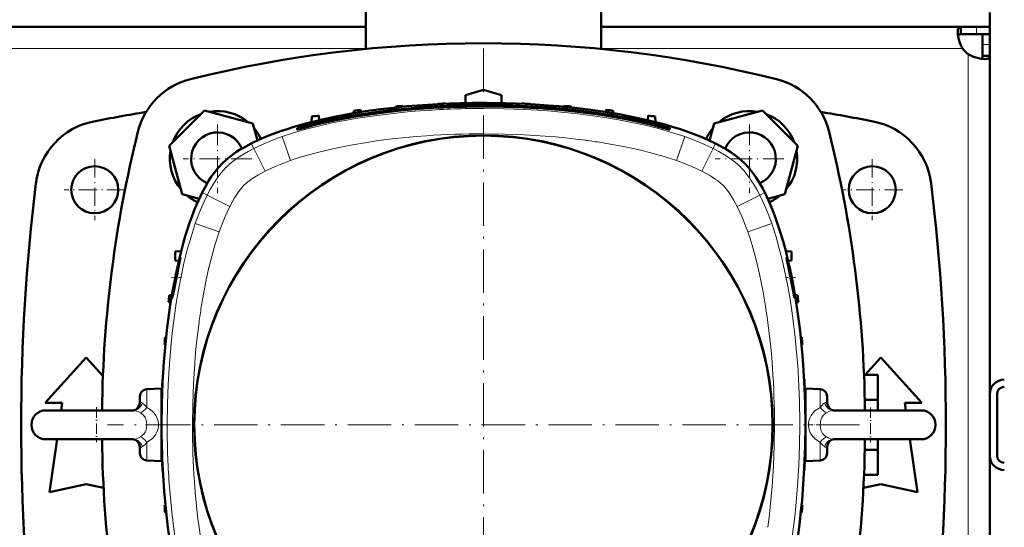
# Model space of a CAD drawing. Extents: x -1438 to 1837, y -1650 to 612.
# Tile 16 of 89: x 169 to 441, y -1243 to -1103. Entities that reach past the tile are written whole.
import ezdxf

# ---------------------------------------------------------------- set-up
doc = ezdxf.new("R2010")
doc.units = 0
doc.linetypes.add('DASHDOT', pattern=[18.5, 12, -3, 0.5, -3])

msp = doc.modelspace()

# ---------------------------------------------------------------- linework, layer by layer
at = {"color": 7, "lineweight": 50}
for p, q in [((264.29, -1110.83), (264.29, -1095.75)), ((329.29, -1110.83), (329.29, -1095.75)), ((436.79, -1104.75), (436.79, -1100.75)), ((264.29, -1104.75), (9.29, -1104.75)), ((428.76, -1104.75), (329.29, -1104.75)), ((428.76, -1104.75), (428.76, -1106.75)), ((433.09, -1104.75), (428.76, -1104.75)), ((436.79, -1104.75), (433.09, -1104.75)), ((436.79, -1104.75), (436.79, -1106.75)), ((433.09, -1106.75), (428.76, -1106.75)), ((436.79, -1106.75), (433.09, -1106.75)), ((434.79, -1109.62), (434.79, -1106.75)), ((436.79, -1106.75), (436.7, -1106.75)), ((436.79, -1109.62), (436.79, -1106.75)), ((434.79, -1112.78), (434.79, -1109.62)), ((436.79, -1112.78), (436.79, -1109.62)), ((436.79, -1112.78), (434.79, -1112.78)), ((436.79, -1206.19), (436.79, -1112.78)), ((291.79, -1123.59), (296.79, -1122.14)), ((291.79, -1125.8), (291.79, -1123.59)), ((296.79, -1122.14), (301.79, -1123.59)), ((301.79, -1123.59), (301.79, -1125.8)), ((272.53, -1126.73), (272.52, -1127.01)), ((274.53, -1126.58), (274.54, -1126.81)), ((284.16, -1126.02), (284.16, -1126.09)), ((286.16, -1125.94), (286.16, -1125.99)), ((307.41, -1125.94), (307.41, -1125.99)), ((309.41, -1126.02), (309.41, -1126.09)), ((319.03, -1126.58), (319.02, -1126.81)), ((321.03, -1126.73), (321.04, -1127.01)), ((219.67, -1127.83), (209.87, -1137.63)), ((233.05, -1131.41), (219.67, -1127.83)), ((249.28, -1129.54), (249.23, -1131.05)), ((251.28, -1129.22), (251.33, -1130.54)), ((260.91, -1127.9), (260.88, -1128.61)), ((262.91, -1127.67), (262.93, -1128.27)), ((330.64, -1128.27), (330.66, -1127.67)), ((332.68, -1128.61), (332.66, -1127.9)), ((342.28, -1129.22), (342.24, -1130.54)), ((344.34, -1131.05), (344.28, -1129.54)), ((373.92, -1127.83), (360.53, -1131.41)), ((383.71, -1137.63), (373.92, -1127.83)), ((234.32, -1136.14), (233.05, -1131.41)), ((246.28, -1132.48), (246.28, -1132.77)), ((347.28, -1132.49), (347.28, -1132.77)), ((360.53, -1131.41), (359.26, -1136.14)), ((245.28, -1132.77), (245.28, -1133.06)), ((245.28, -1133.06), (245.28, -1133.11)), ((348.28, -1132.77), (348.28, -1133.06)), ((348.28, -1133.11), (348.28, -1133.06)), ((209.87, -1137.63), (213.45, -1151.01)), ((380.13, -1151.01), (383.71, -1137.63)), ((213.45, -1151.01), (218.17, -1152.27)), ((375.39, -1152.28), (380.13, -1151.01)), ((213.19, -1166.76), (211.53, -1166.85)), ((211.53, -1169.35), (211.53, -1166.85)), ((380.37, -1166.77), (381.95, -1166.85)), ((381.95, -1169.35), (381.95, -1166.85)), ((212.54, -1169.4), (211.53, -1169.35)), ((381.02, -1169.4), (381.95, -1169.35)), ((212.07, -1173.19), (211.89, -1174.05)), ((211.59, -1174.08), (211.59, -1174.05)), ((381.68, -1174.08), (381.68, -1174.05)), ((210.3, -1180.9), (209.7, -1180.88)), ((210.64, -1178.85), (209.94, -1178.88)), ((383.63, -1178.88), (382.93, -1178.85)), ((383.86, -1180.88), (383.26, -1180.9)), ((208.76, -1190.5), (209.04, -1190.49)), ((384.8, -1190.5), (384.52, -1190.49)), ((208.84, -1192.51), (208.61, -1192.5)), ((384.96, -1192.5), (384.73, -1192.51)), ((175.57, -1208.63), (186.94, -1196.13)), ((186.94, -1196.13), (191.56, -1201.21)), ((402.3, -1200.89), (406.64, -1196.13)), ((406.64, -1196.13), (418.02, -1208.63)), ((208.12, -1202.12), (208.05, -1202.13)), ((385.52, -1202.13), (385.45, -1202.12)), ((402, -1200.89), (405.79, -1200.89)), ((405.79, -1200.89), (405.79, -1207.82)), ((203.71, -1204.89), (207.78, -1204.75)), ((207.78, -1204.75), (207.78, -1214.66)), ((208.02, -1204.13), (207.97, -1204.13)), ((385.59, -1204.13), (385.55, -1204.13)), ((389.85, -1204.89), (385.78, -1204.75)), ((385.78, -1224.75), (385.78, -1204.75)), ((180.32, -1208.63), (175.57, -1208.63)), ((180.02, -1210.75), (180.32, -1208.63)), ((201.78, -1206.89), (201.78, -1207.56)), ((201.78, -1207.56), (201.78, -1208.35)), ((207.78, -1208.75), (207.86, -1208.75)), ((391.78, -1208.35), (391.78, -1206.89)), ((402.22, -1207.82), (405.79, -1207.82)), ((405.79, -1207.82), (405.79, -1210.75)), ((413.27, -1208.63), (413.57, -1210.75)), ((418.02, -1208.63), (413.27, -1208.63)), ((436.79, -1206.25), (436.79, -1223.25)), ((438.79, -1206.25), (438.79, -1223.25)), ((175.78, -1210.75), (196.49, -1210.75)), ((183.07, -1210.75), (175.78, -1210.75)), ((199.97, -1210.75), (183.07, -1210.75)), ((196.49, -1210.75), (199.97, -1210.75)), ((393.59, -1210.75), (410.49, -1210.75)), ((397.07, -1210.75), (393.59, -1210.75)), ((417.78, -1210.75), (397.07, -1210.75)), ((410.49, -1210.75), (417.78, -1210.75)), ((207.78, -1214.84), (207.78, -1224.75)), ((175.78, -1218.75), (196.49, -1218.75)), ((176.82, -1233.38), (178.88, -1218.75)), ((196.49, -1218.75), (199.97, -1218.75)), ((393.59, -1218.75), (410.49, -1218.75)), ((405.79, -1218.75), (405.79, -1221.68)), ((410.49, -1218.75), (417.78, -1218.75)), ((414.7, -1218.75), (416.77, -1233.38)), ((201.78, -1221.16), (201.78, -1222.61)), ((207.78, -1220.75), (207.86, -1220.75)), ((391.78, -1221.94), (391.78, -1221.16)), ((391.78, -1222.61), (391.78, -1221.94)), ((402.22, -1221.68), (405.79, -1221.68)), ((405.79, -1221.68), (405.79, -1228.61)), ((207.78, -1224.75), (203.71, -1224.61)), ((385.78, -1224.75), (389.85, -1224.61)), ((436.79, -1223.32), (436.79, -1316.72)), ((208.02, -1225.37), (207.97, -1225.38)), ((208.12, -1227.38), (208.05, -1227.38)), ((385.52, -1227.38), (385.45, -1227.38)), ((385.59, -1225.38), (385.55, -1225.37)), ((402, -1228.61), (405.79, -1228.61)), ((186.94, -1231.13), (176.82, -1233.38)), ((191.74, -1232.19), (186.94, -1231.13)), ((406.64, -1231.13), (401.84, -1232.19)), ((416.77, -1233.38), (406.64, -1231.13)), ((208.84, -1236.99), (208.61, -1237)), ((384.96, -1237), (384.73, -1236.99)), ((209.04, -1239.01), (208.76, -1239)), ((384.52, -1239.01), (384.8, -1239))]:
    msp.add_line(p, q, dxfattribs=at)
at = {"color": 7, "lineweight": 18}
for p, q in [((433.09, -1104.75), (433.09, -1106.75)), ((264.29, -1110.75), (9.29, -1110.75)), ((429.26, -1110.75), (329.29, -1110.75)), ((436.79, -1109.62), (434.79, -1109.62)), ((430.79, -1214.75), (430.79, -1112.29)), ((247.28, -1132.18), (247.28, -1132.22)), ((346.28, -1132.22), (346.28, -1132.18)), ((243.45, -1141.68), (241.15, -1135.07)), ((247.28, -1132.6), (247.28, -1132.55)), ((346.28, -1132.55), (346.28, -1132.6)), ((350.12, -1141.68), (352.42, -1135.07)), ((233.28, -1138.34), (232.59, -1136.96)), ((360.28, -1138.34), (360.97, -1136.96)), ((236.42, -1144.6), (233.28, -1138.34)), ((357.15, -1144.6), (360.28, -1138.34)), ((225.55, -1143.63), (225.6, -1143.57)), ((367.91, -1143.52), (367.96, -1143.57)), ((230.54, -1148.54), (230.55, -1148.52)), ((363, -1148.5), (363.01, -1148.52)), ((219, -1150.56), (220.37, -1151.25)), ((226.63, -1154.38), (220.37, -1151.25)), ((366.93, -1154.38), (373.19, -1151.25)), ((373.19, -1151.25), (374.57, -1150.56)), ((223.71, -1161.41), (217.1, -1159.12)), ((369.86, -1161.41), (376.47, -1159.11)), ((203.71, -1204.89), (203.71, -1205.74)), ((203.71, -1205.74), (203.71, -1209.98)), ((389.85, -1209.98), (389.85, -1204.89)), ((391.78, -1208.41), (391.78, -1208.35)), ((199.97, -1210.75), (199.95, -1210.75)), ((393.59, -1210.75), (393.63, -1210.75)), ((430.79, -1214.75), (430.79, -1317.22)), ((203.71, -1219.52), (203.71, -1224.61)), ((389.85, -1223.77), (389.85, -1219.52)), ((391.78, -1221.1), (391.78, -1221.16)), ((389.85, -1224.61), (389.85, -1223.77))]:
    msp.add_line(p, q, dxfattribs=at)
at = {"color": 7, "linetype": 'DASHDOT', "lineweight": 18}
for p, q in [((296.78, -1110.75), (296.78, -1318.75)), ((400.78, -1214.75), (192.78, -1214.75))]:
    msp.add_line(p, q, dxfattribs=at)
at = {"color": 7, "linetype": 'DASHDOT', "lineweight": 18, "ltscale": 0.4745}
for p, q in [((223.25, -1131.72), (223.25, -1150.7)), ((370.33, -1131.72), (370.33, -1150.7)), ((232.74, -1141.21), (213.76, -1141.21))]:
    msp.add_line(p, q, dxfattribs=at)
at = {"color": 7, "linetype": 'DASHDOT', "lineweight": 18, "ltscale": 0.028781}
msp.add_line((247.28, -1133.21), (247.28, -1132.06), dxfattribs=at)
at = {"color": 7, "linetype": 'DASHDOT', "lineweight": 18, "ltscale": 0.029153}
msp.add_line((346.28, -1132.06), (346.28, -1133.22), dxfattribs=at)
at = {"color": 7, "linetype": 'DASHDOT', "lineweight": 18, "ltscale": 0.422498}
for p, q in [((189.29, -1141.3), (189.29, -1158.2)), ((404.29, -1141.3), (404.29, -1158.2))]:
    msp.add_line(p, q, dxfattribs=at)
at = {"color": 7, "linetype": 'DASHDOT', "lineweight": 18, "ltscale": 0.474501}
msp.add_line((379.82, -1141.21), (360.84, -1141.21), dxfattribs=at)
at = {"color": 7, "linetype": 'DASHDOT', "lineweight": 18, "ltscale": 0.422501}
for p, q in [((197.74, -1149.75), (180.84, -1149.75)), ((412.74, -1149.75), (395.84, -1149.75))]:
    msp.add_line(p, q, dxfattribs=at)
at = {"color": 7, "linetype": 'DASHDOT', "lineweight": 18, "ltscale": 0.06957}
msp.add_line((213.25, -1174.05), (210.46, -1174.05), dxfattribs=at)
at = {"color": 7, "linetype": 'DASHDOT', "lineweight": 18, "ltscale": 0.069601}
msp.add_line((380.33, -1174.05), (383.12, -1174.05), dxfattribs=at)
at = {"color": 7, "linetype": 'DASHDOT', "lineweight": 18, "ltscale": 0.242285}
msp.add_line((189.78, -1209.87), (189.78, -1219.56), dxfattribs=at)
at = {"color": 7, "linetype": 'DASHDOT', "lineweight": 18, "ltscale": 0.242496}
msp.add_line((403.78, -1209.92), (403.78, -1219.62), dxfattribs=at)
at = {"color": 7, "linetype": 'DASHDOT', "lineweight": 18, "ltscale": 0.124351}
msp.add_line((203.3, -1214.75), (208.27, -1214.75), dxfattribs=at)
at = {"color": 7, "linetype": 'DASHDOT', "lineweight": 18, "ltscale": 0.123903}
msp.add_line((390.27, -1214.75), (385.31, -1214.75), dxfattribs=at)
at = {"color": 7, "lineweight": 50}
for points in [[(427.91, -1106.17), (427.97, -1105.52), (428.05, -1105.26), (428.15, -1105.06), (428.29, -1104.9), (428.46, -1104.8), (428.76, -1104.75)], [(429.26, -1110.75), (428.78, -1109.8), (428.4, -1108.83), (428.13, -1107.86), (427.97, -1106.94), (427.91, -1106.17)], [(428, -1107.19), (428.17, -1106.94), (428.42, -1106.8), (428.76, -1106.75)], [(435.37, -1113.63), (434.43, -1113.55), (433.37, -1113.33), (432.26, -1112.98), (431.51, -1112.66), (430.79, -1112.29)], [(434.79, -1112.78), (434.75, -1113.12), (434.6, -1113.37), (434.36, -1113.54)], [(436.79, -1112.78), (436.77, -1112.97), (436.72, -1113.13), (436.62, -1113.27), (436.48, -1113.39), (436.31, -1113.48), (436.1, -1113.55), (435.76, -1113.61), (435.37, -1113.63)], [(240.64, -1133.61), (242.48, -1132.99), (244.33, -1132.41), (248.06, -1131.35), (251.81, -1130.42), (255.6, -1129.59), (259.85, -1128.78), (264.12, -1128.08), (268.41, -1127.48), (272.71, -1126.98), (275.58, -1126.7), (278.45, -1126.46), (284.21, -1126.08)], [(247.28, -1132.16), (250.92, -1131.22), (254.66, -1130.38), (258.49, -1129.62), (262.4, -1128.95), (265.04, -1128.55), (267.71, -1128.18), (273.13, -1127.54), (278.63, -1127.04), (281.62, -1126.83), (284.63, -1126.65), (290.68, -1126.42), (296.78, -1126.34)], [(247.28, -1132.55), (250.92, -1131.62), (254.66, -1130.78), (258.49, -1130.02), (262.4, -1129.34), (265.04, -1128.94), (267.71, -1128.57), (273.13, -1127.93), (278.63, -1127.43), (281.62, -1127.22), (284.63, -1127.05), (290.68, -1126.81), (296.78, -1126.74)], [(247.28, -1132.6), (250.9, -1131.66), (254.53, -1130.84), (258.19, -1130.1), (260.79, -1129.63), (263.39, -1129.2), (268.61, -1128.46), (273.85, -1127.87), (279.1, -1127.41), (284.37, -1127.07)], [(296.78, -1125.75), (302.74, -1125.83), (308.7, -1126.05), (314.65, -1126.43), (317.62, -1126.67), (320.58, -1126.96), (323.55, -1127.29), (326.5, -1127.67), (330.44, -1128.24), (334.36, -1128.9), (338.26, -1129.66), (342.53, -1130.61), (344.76, -1131.16), (346.98, -1131.76), (348.98, -1132.34), (350.97, -1132.96), (353.99, -1133.99), (356.98, -1135.15), (358.99, -1136.02), (360.97, -1136.96)], [(296.78, -1126.34), (302.86, -1126.42), (308.91, -1126.65), (311.91, -1126.82), (314.91, -1127.04), (319.37, -1127.43), (323.78, -1127.91), (328.14, -1128.49), (332.44, -1129.16), (337.17, -1130.03), (339.59, -1130.53), (341.98, -1131.07), (344.15, -1131.6), (346.28, -1132.16)], [(296.78, -1126.74), (302.86, -1126.81), (308.91, -1127.04), (311.91, -1127.22), (314.91, -1127.43), (319.37, -1127.82), (323.78, -1128.31), (328.14, -1128.88), (332.44, -1129.55), (337.17, -1130.42), (339.59, -1130.92), (341.98, -1131.46), (344.15, -1131.99), (346.28, -1132.55)], [(296.78, -1126.75), (302.3, -1126.81), (307.82, -1127), (313.32, -1127.33), (318.82, -1127.79), (324.31, -1128.39), (327.09, -1128.75), (329.87, -1129.16), (332.55, -1129.59), (335.21, -1130.07), (338.93, -1130.81), (342.62, -1131.65), (346.28, -1132.6)], [(305.37, -1126.52), (308.5, -1126.66), (311.64, -1126.83), (314.66, -1127.04), (317.68, -1127.29), (321.77, -1127.7), (325.85, -1128.2), (329.92, -1128.78), (334.79, -1129.6), (337.31, -1130.08), (339.82, -1130.6), (342.12, -1131.13), (346.28, -1132.18)], [(305.37, -1126.86), (308.5, -1127), (311.64, -1127.17), (314.66, -1127.38), (317.68, -1127.63), (321.77, -1128.04), (325.85, -1128.54), (329.92, -1129.12), (334.79, -1129.94), (337.31, -1130.42), (339.82, -1130.94), (342.12, -1131.47), (346.28, -1132.52)], [(247.28, -1132.22), (250.49, -1131.38), (253.73, -1130.63), (257, -1129.95), (259.47, -1129.49), (261.94, -1129.07), (266.9, -1128.33), (271.84, -1127.72)], [(247.28, -1132.18), (249.59, -1131.58), (251.91, -1131.01), (254.3, -1130.48), (256.7, -1129.98), (261.46, -1129.12), (266.25, -1128.4), (271.05, -1127.79)], [(247.28, -1132.52), (249.59, -1131.92), (251.91, -1131.35), (254.3, -1130.82), (256.7, -1130.32), (261.46, -1129.46), (266.25, -1128.74), (271.05, -1128.13)], [(321.72, -1127.72), (326.67, -1128.33), (331.62, -1129.07), (334.1, -1129.49), (336.56, -1129.95), (339.83, -1130.63), (343.08, -1131.38), (346.28, -1132.22)], [(245.28, -1132.77), (245.28, -1132.77), (245.29, -1132.77), (245.32, -1132.75), (245.57, -1132.66), (247.28, -1132.16)], [(247.28, -1132.18), (246.47, -1132.42), (246.31, -1132.47), (246.29, -1132.48), (246.28, -1132.48), (246.28, -1132.48)], [(247.28, -1132.22), (246.56, -1132.43), (246.33, -1132.5), (246.29, -1132.52), (246.28, -1132.52), (246.28, -1132.52)], [(247.28, -1132.52), (246.47, -1132.73), (246.31, -1132.77), (246.29, -1132.77), (246.28, -1132.77), (246.28, -1132.77)], [(346.28, -1132.16), (347.9, -1132.63), (348.23, -1132.74), (348.27, -1132.76), (348.28, -1132.77), (348.28, -1132.77)], [(346.28, -1132.18), (347.09, -1132.42), (347.25, -1132.47), (347.28, -1132.48), (347.28, -1132.48), (347.28, -1132.49)], [(346.28, -1132.22), (347.01, -1132.43), (347.24, -1132.5), (347.28, -1132.52), (347.28, -1132.52), (347.28, -1132.52)], [(347.28, -1132.77), (347.28, -1132.77), (347.28, -1132.77), (347.27, -1132.77), (347.17, -1132.75), (346.28, -1132.52)], [(232.59, -1136.96), (235.23, -1135.73), (237.91, -1134.62), (240.64, -1133.61)], [(245.28, -1133.06), (245.28, -1133.06), (245.29, -1133.06), (245.29, -1133.06), (245.31, -1133.06), (245.51, -1133.02), (247.28, -1132.55)], [(247.28, -1132.6), (245.87, -1132.98), (245.42, -1133.09), (245.3, -1133.11), (245.29, -1133.11), (245.28, -1133.11), (245.28, -1133.11), (245.28, -1133.11)], [(348.28, -1133.06), (348.28, -1133.06), (348.28, -1133.06), (348.27, -1133.06), (348.26, -1133.06), (348.06, -1133.02), (346.28, -1132.55)], [(348.28, -1133.11), (348.28, -1133.11), (348.28, -1133.11), (348.27, -1133.11), (348.26, -1133.11), (348.06, -1133.07), (346.31, -1132.6), (346.28, -1132.6)], [(224.51, -1142.48), (225.73, -1141.37), (227.01, -1140.35), (228.35, -1139.4), (229.36, -1138.76), (230.39, -1138.15), (232.59, -1136.96)], [(360.97, -1136.96), (363.18, -1138.15), (364.2, -1138.76), (365.21, -1139.4), (366.55, -1140.35), (367.84, -1141.37), (369.05, -1142.48)], [(219, -1150.56), (220.18, -1148.36), (220.79, -1147.33), (221.44, -1146.32), (222.38, -1144.98), (223.4, -1143.69), (224.51, -1142.48)], [(369.05, -1142.48), (370.17, -1143.69), (371.19, -1144.98), (372.13, -1146.32), (372.77, -1147.33), (373.99, -1149.45), (374.57, -1150.56)], [(211.68, -1173.31), (212.62, -1169.06), (213.17, -1166.83), (213.77, -1164.61), (214.34, -1162.63), (214.95, -1160.66), (215.53, -1158.94), (216.14, -1157.23), (217.01, -1154.98), (217.96, -1152.75), (219, -1150.56)], [(374.57, -1150.56), (375.69, -1152.93), (376.71, -1155.34), (377.63, -1157.79), (378.67, -1160.83), (379.6, -1163.93), (380.44, -1167.03), (380.98, -1169.22), (381.48, -1171.42), (382.39, -1175.85), (383.17, -1180.31), (383.83, -1184.78), (384.33, -1188.75), (384.75, -1192.74), (385.1, -1196.73), (385.31, -1199.73), (385.48, -1202.73), (385.71, -1208.74), (385.78, -1214.75)], [(211.59, -1174.05), (212.14, -1171.55), (212.63, -1169.58), (212.86, -1168.8), (212.93, -1168.6), (212.96, -1168.55), (212.96, -1168.54), (212.96, -1168.54)], [(212.96, -1168.54), (212.97, -1168.54), (212.97, -1168.54), (212.97, -1168.55), (212.97, -1168.55), (212.97, -1168.57), (212.97, -1168.65), (212.84, -1169.41), (212.38, -1171.67), (212.07, -1173.19)], [(381.68, -1174.05), (381.01, -1170.81), (380.68, -1169.12), (380.59, -1168.61), (380.59, -1168.56), (380.6, -1168.55), (380.6, -1168.54), (380.6, -1168.54), (380.6, -1168.54)], [(380.6, -1168.54), (380.6, -1168.54), (380.61, -1168.55), (380.64, -1168.62), (380.83, -1169.19), (381.34, -1171.18), (381.71, -1172.8)], [(207.78, -1214.75), (207.85, -1208.94), (208.06, -1203.14), (208.42, -1197.34), (208.66, -1194.4), (208.94, -1191.46), (209.25, -1188.62), (209.6, -1185.78), (210.19, -1181.61), (210.88, -1177.46), (211.68, -1173.31)], [(210.72, -1179.62), (210.72, -1179.62), (210.72, -1179.62), (210.72, -1179.61), (210.71, -1179.6), (210.71, -1179.55), (210.76, -1179.01), (210.89, -1178.01), (211.25, -1175.84), (211.59, -1174.08)], [(211.89, -1174.05), (211.24, -1177.32), (210.89, -1179.03), (210.76, -1179.55), (210.73, -1179.61), (210.73, -1179.62), (210.73, -1179.62), (210.72, -1179.62)], [(382.84, -1179.62), (382.84, -1179.62), (382.84, -1179.61), (382.83, -1179.61), (382.8, -1179.53), (382.64, -1178.87), (382.42, -1177.79), (381.68, -1174.08)], [(381.97, -1174.05), (382.44, -1176.57), (382.75, -1178.57), (382.85, -1179.43), (382.85, -1179.57), (382.85, -1179.6), (382.85, -1179.61), (382.85, -1179.62), (382.84, -1179.62), (382.84, -1179.62)], [(199.97, -1210.75), (200.15, -1210.73), (200.55, -1210.58), (200.99, -1210.26), (201.34, -1209.85), (201.6, -1209.35), (201.75, -1208.79), (201.78, -1208.35)], [(199.97, -1210.75), (200.16, -1210.73), (200.56, -1210.57), (200.96, -1210.29), (201.31, -1209.88), (201.58, -1209.39), (201.74, -1208.82), (201.76, -1208.67)], [(393.59, -1210.75), (393.41, -1210.73), (393.02, -1210.58), (392.57, -1210.26), (392.23, -1209.85), (391.97, -1209.35), (391.82, -1208.79), (391.78, -1208.35)], [(385.78, -1214.75), (385.71, -1220.71), (385.48, -1226.67), (385.11, -1232.61), (384.86, -1235.59), (384.57, -1238.55), (384.24, -1241.51), (383.86, -1244.47), (383.29, -1248.4), (382.63, -1252.33), (381.88, -1256.23), (380.93, -1260.5), (380.37, -1262.73), (379.78, -1264.94), (379.2, -1266.95), (378.58, -1268.94), (377.54, -1271.96), (376.39, -1274.94), (375.51, -1276.96), (374.57, -1278.94)], [(199.97, -1218.75), (200.15, -1218.78), (200.55, -1218.93), (200.99, -1219.24), (201.34, -1219.65), (201.6, -1220.15), (201.75, -1220.71), (201.78, -1221.16)], [(393.59, -1218.75), (393.41, -1218.78), (393.02, -1218.93), (392.57, -1219.24), (392.23, -1219.65), (391.97, -1220.15), (391.82, -1220.71), (391.78, -1221.16)], [(215.64, -1270.89), (215.02, -1269.05), (214.44, -1267.2), (213.38, -1263.48), (212.45, -1259.72), (211.63, -1255.93), (210.82, -1251.68), (210.11, -1247.41), (209.52, -1243.12), (209.02, -1238.83), (208.73, -1235.95), (208.49, -1233.08), (208.11, -1227.32)]]:
    msp.add_lwpolyline(points, dxfattribs=at)
at = {"color": 7, "lineweight": 18}
for points in [[(241.15, -1135.07), (244.57, -1133.95), (248.02, -1132.96), (251.49, -1132.08), (254.99, -1131.3), (258.49, -1130.6), (262.02, -1129.98), (264.66, -1129.57), (267.31, -1129.19), (272.62, -1128.55), (276.57, -1128.17), (280.53, -1127.85)], [(296.78, -1127.29), (302.4, -1127.36), (308.01, -1127.56), (313.62, -1127.89), (319.22, -1128.37), (322.11, -1128.68), (324.99, -1129.02), (327.69, -1129.39), (330.38, -1129.79), (334.08, -1130.42), (337.77, -1131.13), (341.45, -1131.93), (345.13, -1132.85), (348.79, -1133.89), (350.61, -1134.46), (352.42, -1135.07)], [(233.28, -1138.34), (235.87, -1137.13), (238.49, -1136.05), (241.15, -1135.07)], [(243.45, -1141.68), (245.29, -1141.06), (247.14, -1140.48), (249.17, -1139.9), (251.22, -1139.35), (255.16, -1138.42), (259.55, -1137.52), (263.96, -1136.75), (267.73, -1136.19), (271.52, -1135.71), (275.31, -1135.31), (278.17, -1135.05), (281.02, -1134.83)], [(296.78, -1134.29), (302.46, -1134.36), (308.14, -1134.57), (313.81, -1134.92), (316.69, -1135.16), (319.57, -1135.44), (322.34, -1135.75), (325.11, -1136.1)], [(352.42, -1135.07), (355.08, -1136.05), (357.7, -1137.13), (360.28, -1138.34)], [(329.36, -1136.72), (332.89, -1137.31), (336.41, -1137.99), (339.91, -1138.76), (343.35, -1139.62), (346.75, -1140.58), (350.12, -1141.68)], [(225.6, -1143.57), (226.54, -1142.7), (227.53, -1141.89), (228.49, -1141.18), (229.47, -1140.52), (230.58, -1139.82), (231.71, -1139.17), (233.28, -1138.34)], [(360.28, -1138.34), (361.87, -1139.18), (363.43, -1140.09), (364.95, -1141.09), (365.72, -1141.65), (366.47, -1142.23), (367.2, -1142.86), (367.91, -1143.52)], [(236.42, -1144.6), (237.79, -1143.94), (239.18, -1143.32), (240.58, -1142.74), (243.45, -1141.68)], [(350.12, -1141.68), (352.98, -1142.74), (354.39, -1143.32), (355.78, -1143.94), (357.15, -1144.6)], [(220.37, -1151.25), (221.21, -1149.66), (222.12, -1148.1), (223.12, -1146.58), (223.68, -1145.81), (224.27, -1145.06), (224.89, -1144.33), (225.55, -1143.63)], [(232.74, -1146.75), (233.63, -1146.16), (234.54, -1145.61), (236.42, -1144.6)], [(357.15, -1144.6), (358.37, -1145.24), (359.56, -1145.93), (360.89, -1146.79), (361.53, -1147.25), (362.15, -1147.74), (363, -1148.5)], [(367.96, -1143.57), (368.84, -1144.51), (369.64, -1145.5), (370.35, -1146.46), (371.02, -1147.44), (371.71, -1148.55), (372.36, -1149.68), (373.19, -1151.25)], [(226.63, -1154.38), (227.27, -1153.16), (227.96, -1151.97), (228.82, -1150.65), (229.28, -1150.01), (229.77, -1149.39), (230.54, -1148.54)], [(230.55, -1148.52), (231.06, -1148.05), (231.59, -1147.6), (232.74, -1146.75)], [(363.01, -1148.52), (363.49, -1149.03), (363.93, -1149.55), (364.79, -1150.71)], [(217.1, -1159.12), (218.08, -1156.46), (219.16, -1153.83), (220.37, -1151.25)], [(364.79, -1150.71), (365.38, -1151.6), (365.92, -1152.51), (366.93, -1154.38)], [(373.19, -1151.25), (374.4, -1153.83), (375.49, -1156.46), (376.47, -1159.11)], [(223.71, -1161.41), (224.77, -1158.55), (225.35, -1157.14), (225.97, -1155.75), (226.63, -1154.38)], [(366.93, -1154.38), (367.59, -1155.75), (368.21, -1157.14), (368.79, -1158.55), (369.86, -1161.41)], [(209.32, -1214.75), (209.39, -1209.14), (209.59, -1203.53), (209.93, -1197.92), (210.4, -1192.31), (210.71, -1189.43), (211.06, -1186.55), (211.42, -1183.85), (211.82, -1181.15), (212.45, -1177.45), (213.16, -1173.76), (213.96, -1170.09), (214.88, -1166.4), (215.92, -1162.74), (216.49, -1160.93), (217.1, -1159.12)], [(376.47, -1159.11), (377.58, -1162.53), (378.57, -1165.98), (379.45, -1169.46), (380.24, -1172.95), (380.93, -1176.46), (381.55, -1179.98), (381.97, -1182.63), (382.34, -1185.28), (382.98, -1190.58), (383.37, -1194.54), (383.68, -1198.5)], [(218.75, -1182.18), (219.34, -1178.64), (220.02, -1175.12), (220.79, -1171.62), (221.65, -1168.18), (222.61, -1164.78), (223.71, -1161.41)], [(369.86, -1161.41), (370.48, -1163.25), (371.05, -1165.11), (371.64, -1167.14), (372.18, -1169.18), (373.12, -1173.13), (374.01, -1177.52), (374.78, -1181.92), (375.34, -1185.7), (375.82, -1189.49), (376.23, -1193.28), (376.48, -1196.13), (376.7, -1198.99)], [(216.32, -1214.75), (216.39, -1209.07), (216.6, -1203.39), (216.95, -1197.72), (217.19, -1194.84), (217.47, -1191.96), (217.78, -1189.19), (218.13, -1186.42)], [(199.97, -1210.75), (200.39, -1210.71), (200.79, -1210.59), (201.17, -1210.4), (201.62, -1210.05), (202.02, -1209.61), (202.34, -1209.09), (202.51, -1208.73)], [(202.51, -1208.73), (202.05, -1208.5), (201.86, -1208.45), (201.81, -1208.43), (201.79, -1208.39), (201.78, -1208.35)], [(202.51, -1208.73), (203.06, -1209.18), (203.58, -1209.8), (203.71, -1209.98)], [(389.85, -1209.98), (390.33, -1209.38), (390.83, -1208.89), (391.05, -1208.73)], [(391.05, -1208.73), (391.51, -1208.5), (391.72, -1208.44), (391.78, -1208.35)], [(393.59, -1210.75), (393.18, -1210.71), (392.78, -1210.59), (392.4, -1210.4), (391.94, -1210.05), (391.55, -1209.61), (391.22, -1209.09), (391.05, -1208.73)], [(199.97, -1210.75), (200.28, -1210.78), (200.61, -1210.84), (201.28, -1211.07), (201.93, -1211.4)], [(203.69, -1214.75), (203.62, -1213.91), (203.52, -1213.5), (203.39, -1213.1), (203.23, -1212.74), (203.03, -1212.41), (202.72, -1212.01), (202.35, -1211.67), (201.93, -1211.4)], [(206.19, -1212.13), (205.74, -1211.5), (205.2, -1210.95), (204.59, -1210.47), (204.16, -1210.21), (203.71, -1209.98)], [(389.85, -1209.98), (389.11, -1210.39), (388.43, -1210.89), (387.84, -1211.49), (387.35, -1212.17), (386.99, -1212.91), (386.75, -1213.71)], [(391.63, -1211.4), (391.11, -1211.76), (390.68, -1212.21), (390.33, -1212.75), (390.08, -1213.38), (389.93, -1214.05), (389.88, -1214.75)], [(391.63, -1211.4), (392.26, -1211.09), (392.89, -1210.86), (393.25, -1210.78), (393.59, -1210.75)], [(201.93, -1218.1), (202.45, -1217.74), (202.89, -1217.29), (203.23, -1216.75), (203.49, -1216.12), (203.64, -1215.45), (203.69, -1214.75)], [(203.71, -1219.52), (204.46, -1219.11), (205.14, -1218.61), (205.73, -1218.01), (206.21, -1217.34), (206.58, -1216.59), (206.81, -1215.79)], [(377.24, -1214.75), (377.18, -1220.43), (376.97, -1226.11), (376.61, -1231.78), (376.37, -1234.66), (376.09, -1237.54), (375.78, -1240.31), (375.44, -1243.08)], [(384.24, -1214.75), (384.17, -1220.36), (383.98, -1225.98), (383.64, -1231.59), (383.16, -1237.19), (382.86, -1240.07), (382.51, -1242.96), (382.14, -1245.66), (381.74, -1248.35), (381.12, -1252.05), (380.4, -1255.74), (379.6, -1259.41), (378.68, -1263.1), (377.65, -1266.76), (377.08, -1268.58), (376.47, -1270.39)], [(389.88, -1214.75), (389.95, -1215.59), (390.04, -1216), (390.18, -1216.4), (390.34, -1216.76), (390.54, -1217.1), (390.85, -1217.49), (391.21, -1217.83), (391.63, -1218.1)], [(201.93, -1218.1), (201.41, -1218.37), (200.88, -1218.58), (200.41, -1218.7), (199.97, -1218.75)], [(199.97, -1218.75), (200.28, -1218.77), (200.59, -1218.84), (200.88, -1218.95), (201.17, -1219.1), (201.62, -1219.45), (202.02, -1219.89), (202.34, -1220.41), (202.51, -1220.77)], [(203.71, -1219.52), (203.43, -1219.9), (203.13, -1220.24), (202.82, -1220.54), (202.51, -1220.77)], [(387.38, -1217.37), (387.83, -1218), (388.36, -1218.55), (388.97, -1219.03), (389.4, -1219.29), (389.85, -1219.52)], [(391.05, -1220.77), (390.57, -1220.38), (390.1, -1219.86), (389.85, -1219.52)], [(393.59, -1218.75), (393.18, -1218.79), (392.78, -1218.91), (392.4, -1219.1), (391.94, -1219.45), (391.55, -1219.89), (391.22, -1220.41), (391.05, -1220.77)], [(393.59, -1218.75), (393.06, -1218.68), (392.49, -1218.51), (392.06, -1218.33), (391.63, -1218.1)], [(202.51, -1220.77), (202.05, -1221), (201.84, -1221.06), (201.78, -1221.16)], [(391.78, -1221.16), (391.69, -1221.05), (391.46, -1220.98), (391.05, -1220.77)], [(223.71, -1268.09), (223.09, -1266.25), (222.51, -1264.4), (221.93, -1262.36), (221.38, -1260.32), (220.45, -1256.37), (219.55, -1251.99), (218.78, -1247.58), (218.22, -1243.8), (217.74, -1240.02), (217.34, -1236.22), (217.08, -1233.37), (216.87, -1230.51)], [(217.1, -1270.39), (215.98, -1266.97), (214.99, -1263.52), (214.11, -1260.04), (213.33, -1256.55), (212.63, -1253.04), (212.01, -1249.52), (211.6, -1246.87), (211.22, -1244.22), (210.58, -1238.92), (210.2, -1234.96), (209.88, -1231)]]:
    msp.add_lwpolyline(points, dxfattribs=at)
at = {"color": 7, "lineweight": 50}
for centre, radius in [((296.78, -1214.75), 80), ((296.78, -1214.75), 79.95), ((189.29, -1149.75), 6.5), ((404.29, -1149.75), 6.5)]:
    msp.add_circle(centre, radius, dxfattribs=at)
for centre, radius, start, end in [((296.79, -1444.37), 335.12, 76.0141, 103.9859), ((434.91, -1106.63), 7, 216.0817, 233.9139), ((220.63, -1138.59), 20, 103.9859, 166.0141), ((372.95, -1138.59), 20, 13.9859, 76.0141), ((296.78, -1425.75), 300, 94.2533, 94.6365), ((296.78, -1425.75), 300, 92.0297, 92.4119), ((296.75, -1363.11), 237.36, 89.9919, 93.0285), ((296.75, -1363.15), 236.4, 89.9921, 93.0029), ((296.78, -1425.75), 300, 89.809, 90.191), ((296.78, -1425.75), 300, 87.5881, 87.9704), ((296.78, -1425.75), 300, 85.3635, 85.7467), ((296.79, -1686), 565.5, 99.4938, 100.9844), ((223.25, -1141.21), 13.2, 110.38, 159.62), ((223.25, -1141.21), 13.2, 50.38, 99.62), ((296.78, -1425.75), 300, 98.7235, 99.1102), ((296.78, -1425.75), 300, 96.4835, 96.8681), ((296.78, -1425.75), 300, 83.1319, 83.5165), ((296.78, -1425.75), 300, 80.8898, 81.2765), ((370.33, -1141.21), 13.2, 80.38, 129.62), ((370.33, -1141.21), 13.2, 20.38, 69.62), ((296.79, -1686), 565.5, 79.0156, 80.5062), ((192.85, -1150.49), 20, 100.9844, 173.0365), ((400.73, -1150.49), 20, 6.9635, 79.0156), ((526.41, -1214.75), 335.12, 166.0141, 179.3161), ((223.25, -1141.21), 7.3, 22.7777, 247.1988), ((223.25, -1141.21), 13.2, 24.6062, 39.62), ((370.33, -1141.21), 13.2, 140.38, 155.4233), ((370.33, -1141.21), 7.3, 292.6865, 157.29), ((67.17, -1214.75), 335.12, 0.6839, 13.9859), ((223.25, -1141.21), 13.2, 170.38, 219.62), ((370.33, -1141.21), 13.2, 320.38, 9.62), ((718.94, -1214.75), 550, 173.0365, 186.9635), ((-125.36, -1214.75), 550, 353.0365, 6.9635), ((223.25, -1141.21), 13.2, 230.38, 245.375), ((370.33, -1141.21), 13.2, 294.558, 309.62), ((294.79, -1191.6), 88.93, 11.3798, 12.206), ((507.78, -1214.75), 300, 173.1319, 173.5165), ((85.78, -1214.75), 300, 6.4835, 6.8681), ((507.78, -1214.75), 300, 175.3635, 175.7467), ((85.78, -1214.75), 300, 4.2533, 4.6365), ((507.78, -1214.75), 300, 177.5881, 177.9704), ((85.78, -1214.75), 300, 2.0297, 2.4119), ((440.79, -1206.25), 4, 90, 180), ((203.78, -1206.89), 2, 92, 180), ((389.78, -1206.89), 2, 0, 88), ((440.79, -1206.25), 2, 90, 180), ((175.78, -1214.75), 4, 90, 180), ((384.78, -1209.72), 1, 0.0001, 19.9943), ((417.78, -1214.75), 4, 0, 90), ((507.78, -1214.75), 300, 179.809, 179.9807), ((85.78, -1214.75), 300, 359.809, 0.191), ((175.78, -1214.75), 4, 180, 270), ((445.14, -1214.78), 237.36, 179.9919, 183.0285), ((507.78, -1214.75), 300, 180.0517, 180.191), ((417.78, -1214.75), 4, 270, 0), ((526.41, -1214.75), 335.12, 180.6839, 193.9859), ((67.17, -1214.75), 335.12, 346.0141, 359.3161), ((384.78, -1219.78), 1, 340.0063, 359.9999), ((203.78, -1222.61), 2, 180, 268), ((389.78, -1222.61), 2, 272, 0), ((440.79, -1223.25), 4, 180, 270), ((440.79, -1223.25), 2, 180, 270), ((507.78, -1214.75), 300, 182.0297, 182.4119), ((85.78, -1214.75), 300, 357.5881, 357.9704), ((507.78, -1214.75), 300, 184.2533, 184.6365), ((85.78, -1214.75), 300, 355.3635, 355.7467)]:
    msp.add_arc(centre, radius, start, end, dxfattribs=at)
at = {"color": 7, "lineweight": 18}
for centre, radius, start, end in [((296.7, -1361.17), 233.88, 89.9802, 93.9642), ((296.67, -1360.44), 226.15, 89.9722, 93.9686), ((301.25, -1315.07), 180.55, 81.0447, 82.4071), ((397.1, -1210.28), 180.55, 171.0447, 172.4071), ((151.09, -1214.64), 226.15, 359.9722, 3.9686), ((150.36, -1214.67), 233.88, 359.9802, 3.9642), ((201.85, -1214.75), 5.07, 348.1443, 31.1892), ((391.71, -1214.75), 5.07, 168.1443, 211.1892), ((443.2, -1214.83), 233.88, 179.9802, 183.9642), ((442.47, -1214.86), 226.15, 179.9722, 183.9686)]:
    msp.add_arc(centre, radius, start, end, dxfattribs=at)
at = {"color": 7, "lineweight": 50}
for centre, major_axis, ratio, start_param, end_param in [((296.52, -1149.21), (74.05, 0.09), 0.308452, 1.450659, 1.921579), ((296.52, -1149.55), (74.05, 0.09), 0.308452, 1.450659, 1.921579), ((301.4, -1158.09), (87.64, -1.92), 0.361149, 1.631421, 1.922732), ((292.16, -1158.09), (87.64, 1.92), 0.361148, 1.218859, 1.510172)]:
    msp.add_ellipse(centre, major_axis=major_axis, ratio=ratio, start_param=start_param, end_param=end_param, dxfattribs=at)
at = {"color": 7, "lineweight": 18}
for centre, major_axis, ratio, start_param, end_param in [((203.57, -1208.05), (-2.21, -3.33), 0.321049, 0.390344, 1.178217), ((389.99, -1208.05), (2.21, -3.33), 0.321037, 5.104959, 5.892839), ((203.57, -1221.45), (2.21, -3.33), 0.321037, 1.963367, 2.751242), ((389.99, -1221.45), (-2.21, -3.33), 0.321049, 3.531936, 4.31981)]:
    msp.add_ellipse(centre, major_axis=major_axis, ratio=ratio, start_param=start_param, end_param=end_param, dxfattribs=at)

doc.saveas('drawing.dxf')
